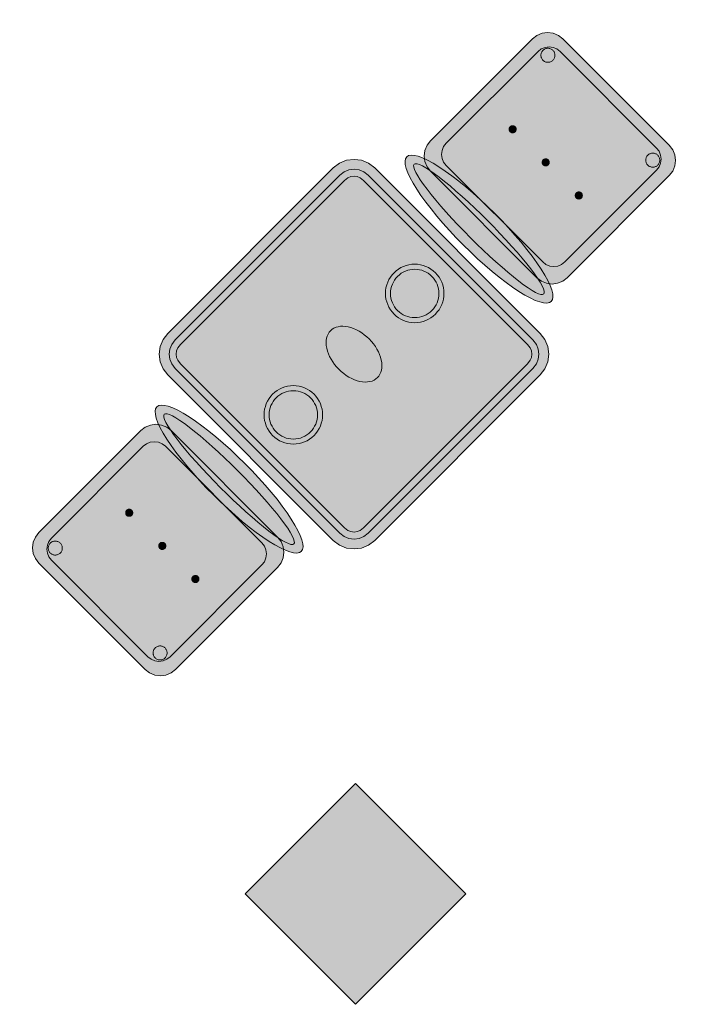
# Model space of a CAD drawing. Header units: metres. Extents: x 2172.2 to 2210.6, y 415.3 to 458.1.
# Tile 117 of 168: x 2180.2 to 2181.9, y 449.2 to 451.8. Entities that reach past the tile are written whole.
import ezdxf

# ---------------------------------------------------------------- set-up
doc = ezdxf.new("R2010")
doc.units = ezdxf.units.M
for name, color, linetype, lineweight in [('NC_N1_CHAIRS', 7, 'CONTINUOUS', 13), ('NC_N1_COLUMNS', 8, 'CONTINUOUS', 25), ('NC_N1_TABLES', 7, 'CONTINUOUS', 13), ('NC_N1_WALLS', 7, 'CONTINUOUS', 25)]:
    doc.layers.add(name, color=color, linetype=linetype, lineweight=lineweight)

# ---------------------------------------------------------------- blocks, each defined once
blk = doc.blocks.new('NC_N1_ARCHITECTURE')
at = {"layer": 'NC_N1_COLUMNS', "true_color": 0xe6e9ea}
blk.add_hatch(color=256, dxfattribs=at).paths.add_polyline_path([(-8.68074, 15.516096), (-8.96358, 15.233257), (-9.246388, 15.51613), (-8.96358, 15.798936)])
at = {"layer": 'NC_N1_COLUMNS', "linetype": 'CONTINUOUS', "lineweight": -2}
blk.add_lwpolyline([(-8.68074, 15.516096), (-8.96358, 15.233257), (-9.246388, 15.51613), (-8.96358, 15.798936)], close=True, dxfattribs=at)
blk = doc.blocks.new('NC_N1_DINING_TWO_SQUARE')
at = {"true_color": 0xf6f5ef}
h = blk.add_hatch(color=256, dxfattribs=at)
h.dxf.hatch_style = 1
h.paths.add_polyline_path([(0.3, -0.375), (-0.3, -0.375), (-0.3194, -0.3724), (-0.3375, -0.365), (-0.353, -0.353), (-0.365, -0.3375), (-0.3724, -0.3194), (-0.375, -0.3), (-0.375, 0.3), (-0.3724, 0.3194), (-0.365, 0.3375), (-0.353, 0.353), (-0.3375, 0.365), (-0.3194, 0.3724), (-0.3, 0.375), (0.3, 0.375), (0.3194, 0.3724), (0.3375, 0.365), (0.353, 0.353), (0.365, 0.3375), (0.3724, 0.3194), (0.375, 0.3), (0.375, -0.3), (0.3724, -0.3194), (0.365, -0.3375), (0.353, -0.353), (0.3375, -0.365), (0.3194, -0.3724)])
at = {"color": 0, "linetype": 'CONTINUOUS', "lineweight": -2, "true_color": 0x2d3540}
blk.add_lwpolyline([(0.3, -0.375), (-0.3, -0.375), (-0.3194, -0.3724), (-0.3375, -0.365), (-0.353, -0.353), (-0.365, -0.3375), (-0.3724, -0.3194), (-0.375, -0.3), (-0.375, 0.3), (-0.3724, 0.3194), (-0.365, 0.3375), (-0.353, 0.353), (-0.3375, 0.365), (-0.3194, 0.3724), (-0.3, 0.375), (0.3, 0.375), (0.3194, 0.3724), (0.3375, 0.365), (0.353, 0.353), (0.365, 0.3375), (0.3724, 0.3194), (0.375, 0.3), (0.375, -0.3), (0.3724, -0.3194), (0.365, -0.3375), (0.353, -0.353), (0.3375, -0.365), (0.3194, -0.3724)], close=True, dxfattribs=at)
at = {"color": 0, "linetype": 'CONTINUOUS', "lineweight": -2, "true_color": 0xa38246}
for points in [[(0.2984, -0.35), (-0.2984, -0.35), (-0.3129, -0.3481), (-0.3249, -0.3431), (-0.3352, -0.3352), (-0.3431, -0.3249), (-0.3481, -0.3129), (-0.35, -0.2984), (-0.35, 0.2984), (-0.3481, 0.3129), (-0.3431, 0.3249), (-0.3352, 0.3352), (-0.3249, 0.3431), (-0.3129, 0.3481), (-0.2984, 0.35), (0.2984, 0.35), (0.3129, 0.3481), (0.3249, 0.3431), (0.3352, 0.3352), (0.3431, 0.3249), (0.3481, 0.3129), (0.35, 0.2984), (0.35, -0.2984), (0.3481, -0.3129), (0.3431, -0.3249), (0.3352, -0.3352), (0.3249, -0.3431), (0.3129, -0.3481)], [(0.2972, -0.332), (-0.2972, -0.332), (-0.3082, -0.3306), (-0.3158, -0.3274), (-0.3224, -0.3224), (-0.3274, -0.3158), (-0.3306, -0.3082), (-0.332, -0.2972), (-0.332, 0.2972), (-0.3306, 0.3082), (-0.3274, 0.3158), (-0.3224, 0.3224), (-0.3158, 0.3274), (-0.3082, 0.3306), (-0.2972, 0.332), (0.2972, 0.332), (0.3082, 0.3306), (0.3158, 0.3274), (0.3224, 0.3224), (0.3274, 0.3158), (0.3306, 0.3082), (0.332, 0.2972), (0.332, -0.2972), (0.3306, -0.3082), (0.3274, -0.3158), (0.3224, -0.3224), (0.3158, -0.3274), (0.3082, -0.3306)], [(0.062, 0.22), (0.0617, 0.2139), (0.0608, 0.2079), (0.0593, 0.202), (0.0573, 0.1963), (0.0547, 0.1908), (0.0516, 0.1856), (0.0479, 0.1807), (0.0438, 0.1762), (0.0393, 0.1721), (0.0344, 0.1684), (0.0292, 0.1653), (0.0237, 0.1627), (0.018, 0.1607), (0.0121, 0.1592), (0.0061, 0.1583), (0, 0.158), (-0.0061, 0.1583), (-0.0121, 0.1592), (-0.018, 0.1607), (-0.0237, 0.1627), (-0.0292, 0.1653), (-0.0344, 0.1684), (-0.0393, 0.1721), (-0.0438, 0.1762), (-0.0479, 0.1807), (-0.0516, 0.1856), (-0.0547, 0.1908), (-0.0573, 0.1963), (-0.0593, 0.202), (-0.0608, 0.2079), (-0.0617, 0.2139), (-0.062, 0.22), (-0.0617, 0.2261), (-0.0608, 0.2321), (-0.0593, 0.238), (-0.0573, 0.2437), (-0.0547, 0.2492), (-0.0516, 0.2544), (-0.0479, 0.2593), (-0.0438, 0.2638), (-0.0393, 0.2679), (-0.0344, 0.2716), (-0.0292, 0.2747), (-0.0237, 0.2773), (-0.018, 0.2793), (-0.0121, 0.2808), (-0.0061, 0.2817), (0, 0.282), (0.0061, 0.2817), (0.0121, 0.2808), (0.018, 0.2793), (0.0237, 0.2773), (0.0292, 0.2747), (0.0344, 0.2716), (0.0393, 0.2679), (0.0438, 0.2638), (0.0479, 0.2593), (0.0516, 0.2544), (0.0547, 0.2492), (0.0573, 0.2437), (0.0593, 0.238), (0.0608, 0.2321), (0.0617, 0.2261)], [(0.085, 0), (0.0846, 0.0054), (0.0834, 0.0107), (0.0813, 0.016), (0.0785, 0.021), (0.075, 0.0259), (0.0707, 0.0306), (0.0657, 0.0349), (0.0601, 0.0389), (0.0539, 0.0425), (0.0472, 0.0457), (0.0401, 0.0485), (0.0325, 0.0508), (0.0247, 0.0526), (0.0166, 0.0539), (0.0083, 0.0547), (0, 0.055), (-0.0083, 0.0547), (-0.0166, 0.0539), (-0.0247, 0.0526), (-0.0325, 0.0508), (-0.0401, 0.0485), (-0.0472, 0.0457), (-0.0539, 0.0425), (-0.0601, 0.0389), (-0.0657, 0.0349), (-0.0707, 0.0306), (-0.075, 0.0259), (-0.0785, 0.021), (-0.0813, 0.016), (-0.0834, 0.0107), (-0.0846, 0.0054), (-0.085, 0), (-0.0846, -0.0054), (-0.0834, -0.0107), (-0.0813, -0.016), (-0.0785, -0.021), (-0.075, -0.0259), (-0.0707, -0.0306), (-0.0657, -0.0349), (-0.0601, -0.0389), (-0.0539, -0.0425), (-0.0472, -0.0457), (-0.0401, -0.0485), (-0.0325, -0.0508), (-0.0247, -0.0526), (-0.0166, -0.0539), (-0.0083, -0.0547), (0, -0.055), (0.0083, -0.0547), (0.0166, -0.0539), (0.0247, -0.0526), (0.0325, -0.0508), (0.0401, -0.0485), (0.0472, -0.0457), (0.0539, -0.0425), (0.0601, -0.0389), (0.0657, -0.0349), (0.0707, -0.0306), (0.075, -0.0259), (0.0785, -0.021), (0.0813, -0.016), (0.0834, -0.0107), (0.0846, -0.0054)], [(0.062, -0.22), (0.0617, -0.2261), (0.0608, -0.2321), (0.0593, -0.238), (0.0573, -0.2437), (0.0547, -0.2492), (0.0516, -0.2544), (0.0479, -0.2593), (0.0438, -0.2638), (0.0393, -0.2679), (0.0344, -0.2716), (0.0292, -0.2747), (0.0237, -0.2773), (0.018, -0.2793), (0.0121, -0.2808), (0.0061, -0.2817), (0, -0.282), (-0.0061, -0.2817), (-0.0121, -0.2808), (-0.018, -0.2793), (-0.0237, -0.2773), (-0.0292, -0.2747), (-0.0344, -0.2716), (-0.0393, -0.2679), (-0.0438, -0.2638), (-0.0479, -0.2593), (-0.0516, -0.2544), (-0.0547, -0.2492), (-0.0573, -0.2437), (-0.0593, -0.238), (-0.0608, -0.2321), (-0.0617, -0.2261), (-0.062, -0.22), (-0.0617, -0.2139), (-0.0608, -0.2079), (-0.0593, -0.202), (-0.0573, -0.1963), (-0.0547, -0.1908), (-0.0516, -0.1856), (-0.0479, -0.1807), (-0.0438, -0.1762), (-0.0393, -0.1721), (-0.0344, -0.1684), (-0.0292, -0.1653), (-0.0237, -0.1627), (-0.018, -0.1607), (-0.0121, -0.1592), (-0.0061, -0.1583), (0, -0.158), (0.0061, -0.1583), (0.0121, -0.1592), (0.018, -0.1607), (0.0237, -0.1627), (0.0292, -0.1653), (0.0344, -0.1684), (0.0393, -0.1721), (0.0438, -0.1762), (0.0479, -0.1807), (0.0516, -0.1856), (0.0547, -0.1908), (0.0573, -0.1963), (0.0593, -0.202), (0.0608, -0.2079), (0.0617, -0.2139)]]:
    blk.add_lwpolyline(points, close=True, dxfattribs=at)
at = {"color": 0, "linetype": 'CONTINUOUS', "lineweight": -2, "true_color": 0x89939a}
for points in [[(0.075, 0.22), (0.0746, 0.2126), (0.0736, 0.2054), (0.0718, 0.1982), (0.0693, 0.1913), (0.0661, 0.1846), (0.0624, 0.1783), (0.058, 0.1724), (0.053, 0.167), (0.0476, 0.162), (0.0417, 0.1576), (0.0354, 0.1539), (0.0287, 0.1507), (0.0218, 0.1482), (0.0146, 0.1464), (0.0074, 0.1454), (0, 0.145), (-0.0074, 0.1454), (-0.0146, 0.1464), (-0.0218, 0.1482), (-0.0287, 0.1507), (-0.0354, 0.1539), (-0.0417, 0.1576), (-0.0476, 0.162), (-0.053, 0.167), (-0.058, 0.1724), (-0.0624, 0.1783), (-0.0661, 0.1846), (-0.0693, 0.1913), (-0.0718, 0.1982), (-0.0736, 0.2054), (-0.0746, 0.2126), (-0.075, 0.22), (-0.0746, 0.2274), (-0.0736, 0.2346), (-0.0718, 0.2418), (-0.0693, 0.2487), (-0.0661, 0.2554), (-0.0624, 0.2617), (-0.058, 0.2676), (-0.053, 0.273), (-0.0476, 0.278), (-0.0417, 0.2824), (-0.0354, 0.2861), (-0.0287, 0.2893), (-0.0218, 0.2918), (-0.0146, 0.2936), (-0.0074, 0.2946), (0, 0.295), (0.0074, 0.2946), (0.0146, 0.2936), (0.0218, 0.2918), (0.0287, 0.2893), (0.0354, 0.2861), (0.0417, 0.2824), (0.0476, 0.278), (0.053, 0.273), (0.058, 0.2676), (0.0624, 0.2617), (0.0661, 0.2554), (0.0693, 0.2487), (0.0718, 0.2418), (0.0736, 0.2346), (0.0746, 0.2274)], [(0.075, -0.22), (0.0746, -0.2274), (0.0736, -0.2346), (0.0718, -0.2418), (0.0693, -0.2487), (0.0661, -0.2554), (0.0624, -0.2617), (0.058, -0.2676), (0.053, -0.273), (0.0476, -0.278), (0.0417, -0.2824), (0.0354, -0.2861), (0.0287, -0.2893), (0.0218, -0.2918), (0.0146, -0.2936), (0.0074, -0.2946), (0, -0.295), (-0.0074, -0.2946), (-0.0146, -0.2936), (-0.0218, -0.2918), (-0.0287, -0.2893), (-0.0354, -0.2861), (-0.0417, -0.2824), (-0.0476, -0.278), (-0.053, -0.273), (-0.058, -0.2676), (-0.0624, -0.2617), (-0.0661, -0.2554), (-0.0693, -0.2487), (-0.0718, -0.2418), (-0.0736, -0.2346), (-0.0746, -0.2274), (-0.075, -0.22), (-0.0746, -0.2126), (-0.0736, -0.2054), (-0.0718, -0.1982), (-0.0693, -0.1913), (-0.0661, -0.1846), (-0.0624, -0.1783), (-0.058, -0.1724), (-0.053, -0.167), (-0.0476, -0.162), (-0.0417, -0.1576), (-0.0354, -0.1539), (-0.0287, -0.1507), (-0.0218, -0.1482), (-0.0146, -0.1464), (-0.0074, -0.1454), (0, -0.145), (0.0074, -0.1454), (0.0146, -0.1464), (0.0218, -0.1482), (0.0287, -0.1507), (0.0354, -0.1539), (0.0417, -0.1576), (0.0476, -0.162), (0.053, -0.167), (0.058, -0.1724), (0.0624, -0.1783), (0.0661, -0.1846), (0.0693, -0.1913), (0.0718, -0.1982), (0.0736, -0.2054), (0.0746, -0.2126)]]:
    blk.add_lwpolyline(points, close=True, dxfattribs=at)
blk = doc.blocks.new('NC_N1_CHAIR_OLIVE')
at = {"true_color": 0xf6f5ef}
h = blk.add_hatch(color=256, dxfattribs=at)
h.dxf.hatch_style = 1
h.paths.add_polyline_path([(0.262, 0.222), (0.2607, 0.2276), (0.257, 0.2331), (0.2507, 0.2385), (0.2421, 0.2438), (0.2311, 0.2489), (0.2178, 0.2537), (0.2025, 0.2582), (0.1853, 0.2623), (0.1662, 0.2661), (0.1456, 0.2694), (0.1235, 0.2723), (0.1003, 0.2747), (0.0761, 0.2765), (0.0511, 0.2779), (0.0257, 0.2787), (0, 0.279), (-0.0257, 0.2787), (-0.0511, 0.2779), (-0.0761, 0.2765), (-0.1003, 0.2747), (-0.1235, 0.2723), (-0.1456, 0.2694), (-0.1662, 0.2661), (-0.1853, 0.2623), (-0.2025, 0.2582), (-0.2178, 0.2537), (-0.2311, 0.2489), (-0.2421, 0.2438), (-0.2507, 0.2385), (-0.257, 0.2331), (-0.2607, 0.2276), (-0.262, 0.222), (-0.2607, 0.2164), (-0.257, 0.2109), (-0.2507, 0.2055), (-0.2421, 0.2002), (-0.2311, 0.1951), (-0.2178, 0.1903), (-0.2025, 0.1858), (-0.1853, 0.1817), (-0.1662, 0.1779), (-0.1456, 0.1746), (-0.1235, 0.1717), (-0.1003, 0.1693), (-0.0761, 0.1675), (-0.0511, 0.1661), (-0.0257, 0.1653), (0, 0.165), (0.0257, 0.1653), (0.0511, 0.1661), (0.0761, 0.1675), (0.1003, 0.1693), (0.1235, 0.1717), (0.1456, 0.1746), (0.1662, 0.1779), (0.1853, 0.1817), (0.2025, 0.1858), (0.2178, 0.1903), (0.2311, 0.1951), (0.2421, 0.2002), (0.2507, 0.2055), (0.257, 0.2109), (0.2607, 0.2164)])
at = {"true_color": 0x778fa0}
h = blk.add_hatch(color=256, dxfattribs=at)
h.dxf.hatch_style = 1
h.paths.add_polyline_path([(0.193, -0.275), (-0.193, -0.275), (-0.2072, -0.2731), (-0.2205, -0.2676), (-0.2319, -0.2589), (-0.2406, -0.2475), (-0.2461, -0.2342), (-0.248, -0.22), (-0.248, 0.15), (-0.2461, 0.1642), (-0.2406, 0.1775), (-0.2319, 0.1889), (-0.2205, 0.1976), (-0.2072, 0.2031), (-0.193, 0.205), (0.193, 0.205), (0.2072, 0.2031), (0.2205, 0.1976), (0.2319, 0.1889), (0.2406, 0.1775), (0.2461, 0.1642), (0.248, 0.15), (0.248, -0.22), (0.2461, -0.2342), (0.2406, -0.2475), (0.2319, -0.2589), (0.2205, -0.2676), (0.2072, -0.2731)])
at = {"true_color": 0xa38246}
h = blk.add_hatch(color=256, dxfattribs=at)
h.dxf.hatch_style = 1
h.paths.add_polyline_path([(-0.111, -0.02), (-0.111, -0.0209), (-0.1112, -0.0218), (-0.1114, -0.0226), (-0.1117, -0.0234), (-0.1121, -0.0242), (-0.1125, -0.025), (-0.113, -0.0257), (-0.1136, -0.0264), (-0.1143, -0.027), (-0.115, -0.0275), (-0.1158, -0.0279), (-0.1166, -0.0283), (-0.1174, -0.0286), (-0.1182, -0.0288), (-0.1191, -0.029), (-0.12, -0.029), (-0.1209, -0.029), (-0.1218, -0.0288), (-0.1226, -0.0286), (-0.1234, -0.0283), (-0.1242, -0.0279), (-0.125, -0.0275), (-0.1257, -0.027), (-0.1264, -0.0264), (-0.127, -0.0257), (-0.1275, -0.025), (-0.1279, -0.0242), (-0.1283, -0.0234), (-0.1286, -0.0226), (-0.1288, -0.0218), (-0.129, -0.0209), (-0.129, -0.02), (-0.129, -0.0191), (-0.1288, -0.0182), (-0.1286, -0.0174), (-0.1283, -0.0166), (-0.1279, -0.0158), (-0.1275, -0.015), (-0.127, -0.0143), (-0.1264, -0.0136), (-0.1257, -0.013), (-0.125, -0.0125), (-0.1242, -0.0121), (-0.1234, -0.0117), (-0.1226, -0.0114), (-0.1218, -0.0112), (-0.1209, -0.011), (-0.12, -0.011), (-0.1191, -0.011), (-0.1182, -0.0112), (-0.1174, -0.0114), (-0.1166, -0.0117), (-0.1158, -0.0121), (-0.115, -0.0125), (-0.1143, -0.013), (-0.1136, -0.0136), (-0.113, -0.0143), (-0.1125, -0.015), (-0.1121, -0.0158), (-0.1117, -0.0166), (-0.1114, -0.0174), (-0.1112, -0.0182), (-0.111, -0.0191)])
h = blk.add_hatch(color=256, dxfattribs=at)
h.dxf.hatch_style = 1
h.paths.add_polyline_path([(0.009, -0.02), (0.009, -0.0209), (0.0088, -0.0218), (0.0086, -0.0226), (0.0083, -0.0234), (0.0079, -0.0242), (0.0075, -0.025), (0.007, -0.0257), (0.0064, -0.0264), (0.0057, -0.027), (0.005, -0.0275), (0.0042, -0.0279), (0.0034, -0.0283), (0.0026, -0.0286), (0.0018, -0.0288), (0.0009, -0.029), (0, -0.029), (-0.0009, -0.029), (-0.0018, -0.0288), (-0.0026, -0.0286), (-0.0034, -0.0283), (-0.0042, -0.0279), (-0.005, -0.0275), (-0.0057, -0.027), (-0.0064, -0.0264), (-0.007, -0.0257), (-0.0075, -0.025), (-0.0079, -0.0242), (-0.0083, -0.0234), (-0.0086, -0.0226), (-0.0088, -0.0218), (-0.009, -0.0209), (-0.009, -0.02), (-0.009, -0.0191), (-0.0088, -0.0182), (-0.0086, -0.0174), (-0.0083, -0.0166), (-0.0079, -0.0158), (-0.0075, -0.015), (-0.007, -0.0143), (-0.0064, -0.0136), (-0.0057, -0.013), (-0.005, -0.0125), (-0.0042, -0.0121), (-0.0034, -0.0117), (-0.0026, -0.0114), (-0.0018, -0.0112), (-0.0009, -0.011), (0, -0.011), (0.0009, -0.011), (0.0018, -0.0112), (0.0026, -0.0114), (0.0034, -0.0117), (0.0042, -0.0121), (0.005, -0.0125), (0.0057, -0.013), (0.0064, -0.0136), (0.007, -0.0143), (0.0075, -0.015), (0.0079, -0.0158), (0.0083, -0.0166), (0.0086, -0.0174), (0.0088, -0.0182), (0.009, -0.0191)])
h = blk.add_hatch(color=256, dxfattribs=at)
h.dxf.hatch_style = 1
h.paths.add_polyline_path([(0.129, -0.02), (0.129, -0.0209), (0.1288, -0.0218), (0.1286, -0.0226), (0.1283, -0.0234), (0.1279, -0.0242), (0.1275, -0.025), (0.127, -0.0257), (0.1264, -0.0264), (0.1257, -0.027), (0.125, -0.0275), (0.1242, -0.0279), (0.1234, -0.0283), (0.1226, -0.0286), (0.1218, -0.0288), (0.1209, -0.029), (0.12, -0.029), (0.1191, -0.029), (0.1182, -0.0288), (0.1174, -0.0286), (0.1166, -0.0283), (0.1158, -0.0279), (0.115, -0.0275), (0.1143, -0.027), (0.1136, -0.0264), (0.113, -0.0257), (0.1125, -0.025), (0.1121, -0.0242), (0.1117, -0.0234), (0.1114, -0.0226), (0.1112, -0.0218), (0.111, -0.0209), (0.111, -0.02), (0.111, -0.0191), (0.1112, -0.0182), (0.1114, -0.0174), (0.1117, -0.0166), (0.1121, -0.0158), (0.1125, -0.015), (0.113, -0.0143), (0.1136, -0.0136), (0.1143, -0.013), (0.115, -0.0125), (0.1158, -0.0121), (0.1166, -0.0117), (0.1174, -0.0114), (0.1182, -0.0112), (0.1191, -0.011), (0.12, -0.011), (0.1209, -0.011), (0.1218, -0.0112), (0.1226, -0.0114), (0.1234, -0.0117), (0.1242, -0.0121), (0.125, -0.0125), (0.1257, -0.013), (0.1264, -0.0136), (0.127, -0.0143), (0.1275, -0.015), (0.1279, -0.0158), (0.1283, -0.0166), (0.1286, -0.0174), (0.1288, -0.0182), (0.129, -0.0191)])
h = blk.add_hatch(color=256, dxfattribs=at)
h.dxf.hatch_style = 1
h.paths.add_polyline_path([(-0.172, -0.218), (-0.1721, -0.2198), (-0.1723, -0.2215), (-0.1728, -0.2232), (-0.1734, -0.2249), (-0.1741, -0.2265), (-0.175, -0.228), (-0.1761, -0.2294), (-0.1773, -0.2307), (-0.1786, -0.2319), (-0.18, -0.233), (-0.1815, -0.2339), (-0.1831, -0.2346), (-0.1848, -0.2352), (-0.1865, -0.2357), (-0.1882, -0.2359), (-0.19, -0.236), (-0.1918, -0.2359), (-0.1935, -0.2357), (-0.1952, -0.2352), (-0.1969, -0.2346), (-0.1985, -0.2339), (-0.2, -0.233), (-0.2014, -0.2319), (-0.2027, -0.2307), (-0.2039, -0.2294), (-0.205, -0.228), (-0.2059, -0.2265), (-0.2066, -0.2249), (-0.2072, -0.2232), (-0.2077, -0.2215), (-0.2079, -0.2198), (-0.208, -0.218), (-0.2079, -0.2162), (-0.2077, -0.2145), (-0.2072, -0.2128), (-0.2066, -0.2111), (-0.2059, -0.2095), (-0.205, -0.208), (-0.2039, -0.2066), (-0.2027, -0.2053), (-0.2014, -0.2041), (-0.2, -0.203), (-0.1985, -0.2021), (-0.1969, -0.2014), (-0.1952, -0.2008), (-0.1935, -0.2003), (-0.1918, -0.2001), (-0.19, -0.2), (-0.1882, -0.2001), (-0.1865, -0.2003), (-0.1848, -0.2008), (-0.1831, -0.2014), (-0.1815, -0.2021), (-0.18, -0.203), (-0.1786, -0.2041), (-0.1773, -0.2053), (-0.1761, -0.2066), (-0.175, -0.208), (-0.1741, -0.2095), (-0.1734, -0.2111), (-0.1728, -0.2128), (-0.1723, -0.2145), (-0.1721, -0.2162)])
h = blk.add_hatch(color=256, dxfattribs=at)
h.dxf.hatch_style = 1
h.paths.add_polyline_path([(0.208, -0.218), (0.2079, -0.2198), (0.2077, -0.2215), (0.2072, -0.2232), (0.2066, -0.2249), (0.2059, -0.2265), (0.205, -0.228), (0.2039, -0.2294), (0.2027, -0.2307), (0.2014, -0.2319), (0.2, -0.233), (0.1985, -0.2339), (0.1969, -0.2346), (0.1952, -0.2352), (0.1935, -0.2357), (0.1918, -0.2359), (0.19, -0.236), (0.1882, -0.2359), (0.1865, -0.2357), (0.1848, -0.2352), (0.1831, -0.2346), (0.1815, -0.2339), (0.18, -0.233), (0.1786, -0.2319), (0.1773, -0.2307), (0.1761, -0.2294), (0.175, -0.228), (0.1741, -0.2265), (0.1734, -0.2249), (0.1728, -0.2232), (0.1723, -0.2215), (0.1721, -0.2198), (0.172, -0.218), (0.1721, -0.2162), (0.1723, -0.2145), (0.1728, -0.2128), (0.1734, -0.2111), (0.1741, -0.2095), (0.175, -0.208), (0.1761, -0.2066), (0.1773, -0.2053), (0.1786, -0.2041), (0.18, -0.203), (0.1815, -0.2021), (0.1831, -0.2014), (0.1848, -0.2008), (0.1865, -0.2003), (0.1882, -0.2001), (0.19, -0.2), (0.1918, -0.2001), (0.1935, -0.2003), (0.1952, -0.2008), (0.1969, -0.2014), (0.1985, -0.2021), (0.2, -0.203), (0.2014, -0.2041), (0.2027, -0.2053), (0.2039, -0.2066), (0.205, -0.208), (0.2059, -0.2095), (0.2066, -0.2111), (0.2072, -0.2128), (0.2077, -0.2145), (0.2079, -0.2162)])
at = {"color": 0, "linetype": 'CONTINUOUS', "lineweight": -2, "true_color": 0x2d3540}
for points in [[(0.262, 0.222), (0.2607, 0.2276), (0.257, 0.2331), (0.2507, 0.2385), (0.2421, 0.2438), (0.2311, 0.2489), (0.2178, 0.2537), (0.2025, 0.2582), (0.1853, 0.2623), (0.1662, 0.2661), (0.1456, 0.2694), (0.1235, 0.2723), (0.1003, 0.2747), (0.0761, 0.2765), (0.0511, 0.2779), (0.0257, 0.2787), (0, 0.279), (-0.0257, 0.2787), (-0.0511, 0.2779), (-0.0761, 0.2765), (-0.1003, 0.2747), (-0.1235, 0.2723), (-0.1456, 0.2694), (-0.1662, 0.2661), (-0.1853, 0.2623), (-0.2025, 0.2582), (-0.2178, 0.2537), (-0.2311, 0.2489), (-0.2421, 0.2438), (-0.2507, 0.2385), (-0.257, 0.2331), (-0.2607, 0.2276), (-0.262, 0.222), (-0.2607, 0.2164), (-0.257, 0.2109), (-0.2507, 0.2055), (-0.2421, 0.2002), (-0.2311, 0.1951), (-0.2178, 0.1903), (-0.2025, 0.1858), (-0.1853, 0.1817), (-0.1662, 0.1779), (-0.1456, 0.1746), (-0.1235, 0.1717), (-0.1003, 0.1693), (-0.0761, 0.1675), (-0.0511, 0.1661), (-0.0257, 0.1653), (0, 0.165), (0.0257, 0.1653), (0.0511, 0.1661), (0.0761, 0.1675), (0.1003, 0.1693), (0.1235, 0.1717), (0.1456, 0.1746), (0.1662, 0.1779), (0.1853, 0.1817), (0.2025, 0.1858), (0.2178, 0.1903), (0.2311, 0.1951), (0.2421, 0.2002), (0.2507, 0.2055), (0.257, 0.2109), (0.2607, 0.2164)], [(0.193, -0.275), (-0.193, -0.275), (-0.2072, -0.2731), (-0.2205, -0.2676), (-0.2319, -0.2589), (-0.2406, -0.2475), (-0.2461, -0.2342), (-0.248, -0.22), (-0.248, 0.15), (-0.2461, 0.1642), (-0.2406, 0.1775), (-0.2319, 0.1889), (-0.2205, 0.1976), (-0.2072, 0.2031), (-0.193, 0.205), (0.193, 0.205), (0.2072, 0.2031), (0.2205, 0.1976), (0.2319, 0.1889), (0.2406, 0.1775), (0.2461, 0.1642), (0.248, 0.15), (0.248, -0.22), (0.2461, -0.2342), (0.2406, -0.2475), (0.2319, -0.2589), (0.2205, -0.2676), (0.2072, -0.2731)]]:
    blk.add_lwpolyline(points, close=True, dxfattribs=at)
at = {"color": 0, "linetype": 'CONTINUOUS', "lineweight": -2, "true_color": 0xa38246}
for points in [[(0.235, 0.222), (0.2339, 0.225), (0.2305, 0.228), (0.2249, 0.231), (0.2171, 0.2339), (0.2073, 0.2366), (0.1954, 0.2392), (0.1817, 0.2417), (0.1662, 0.2439), (0.1491, 0.246), (0.1306, 0.2478), (0.1108, 0.2493), (0.0899, 0.2506), (0.0682, 0.2517), (0.0458, 0.2524), (0.023, 0.2529), (0, 0.253), (-0.023, 0.2529), (-0.0458, 0.2524), (-0.0682, 0.2517), (-0.0899, 0.2506), (-0.1108, 0.2493), (-0.1306, 0.2478), (-0.1491, 0.246), (-0.1662, 0.2439), (-0.1817, 0.2417), (-0.1954, 0.2392), (-0.2073, 0.2366), (-0.2171, 0.2339), (-0.2249, 0.231), (-0.2305, 0.228), (-0.2339, 0.225), (-0.235, 0.222), (-0.2339, 0.219), (-0.2305, 0.216), (-0.2249, 0.213), (-0.2171, 0.2101), (-0.2073, 0.2074), (-0.1954, 0.2048), (-0.1817, 0.2023), (-0.1662, 0.2001), (-0.1491, 0.198), (-0.1306, 0.1962), (-0.1108, 0.1947), (-0.0899, 0.1934), (-0.0682, 0.1923), (-0.0458, 0.1916), (-0.023, 0.1911), (0, 0.191), (0.023, 0.1911), (0.0458, 0.1916), (0.0682, 0.1923), (0.0899, 0.1934), (0.1108, 0.1947), (0.1306, 0.1962), (0.1491, 0.198), (0.1662, 0.2001), (0.1817, 0.2023), (0.1954, 0.2048), (0.2073, 0.2074), (0.2171, 0.2101), (0.2249, 0.213), (0.2305, 0.216), (0.2339, 0.219)], [(0.175, -0.247), (-0.175, -0.247), (-0.1854, -0.2456), (-0.195, -0.2416), (-0.2033, -0.2353), (-0.2096, -0.227), (-0.2136, -0.2174), (-0.215, -0.207), (-0.215, 0.126), (-0.2136, 0.1364), (-0.2096, 0.146), (-0.2033, 0.1543), (-0.195, 0.1606), (-0.1854, 0.1646), (-0.175, 0.166), (0.175, 0.166), (0.1854, 0.1646), (0.195, 0.1606), (0.2033, 0.1543), (0.2096, 0.146), (0.2136, 0.1364), (0.215, 0.126), (0.215, -0.207), (0.2136, -0.2174), (0.2096, -0.227), (0.2033, -0.2353), (0.195, -0.2416), (0.1854, -0.2456)]]:
    blk.add_lwpolyline(points, close=True, dxfattribs=at)
at = {"color": 0, "linetype": 'CONTINUOUS', "lineweight": -2}
for points in [[(-0.111, -0.02), (-0.111, -0.0209), (-0.1112, -0.0218), (-0.1114, -0.0226), (-0.1117, -0.0234), (-0.1121, -0.0242), (-0.1125, -0.025), (-0.113, -0.0257), (-0.1136, -0.0264), (-0.1143, -0.027), (-0.115, -0.0275), (-0.1158, -0.0279), (-0.1166, -0.0283), (-0.1174, -0.0286), (-0.1182, -0.0288), (-0.1191, -0.029), (-0.12, -0.029), (-0.1209, -0.029), (-0.1218, -0.0288), (-0.1226, -0.0286), (-0.1234, -0.0283), (-0.1242, -0.0279), (-0.125, -0.0275), (-0.1257, -0.027), (-0.1264, -0.0264), (-0.127, -0.0257), (-0.1275, -0.025), (-0.1279, -0.0242), (-0.1283, -0.0234), (-0.1286, -0.0226), (-0.1288, -0.0218), (-0.129, -0.0209), (-0.129, -0.02), (-0.129, -0.0191), (-0.1288, -0.0182), (-0.1286, -0.0174), (-0.1283, -0.0166), (-0.1279, -0.0158), (-0.1275, -0.015), (-0.127, -0.0143), (-0.1264, -0.0136), (-0.1257, -0.013), (-0.125, -0.0125), (-0.1242, -0.0121), (-0.1234, -0.0117), (-0.1226, -0.0114), (-0.1218, -0.0112), (-0.1209, -0.011), (-0.12, -0.011), (-0.1191, -0.011), (-0.1182, -0.0112), (-0.1174, -0.0114), (-0.1166, -0.0117), (-0.1158, -0.0121), (-0.115, -0.0125), (-0.1143, -0.013), (-0.1136, -0.0136), (-0.113, -0.0143), (-0.1125, -0.015), (-0.1121, -0.0158), (-0.1117, -0.0166), (-0.1114, -0.0174), (-0.1112, -0.0182), (-0.111, -0.0191)], [(0.009, -0.02), (0.009, -0.0209), (0.0088, -0.0218), (0.0086, -0.0226), (0.0083, -0.0234), (0.0079, -0.0242), (0.0075, -0.025), (0.007, -0.0257), (0.0064, -0.0264), (0.0057, -0.027), (0.005, -0.0275), (0.0042, -0.0279), (0.0034, -0.0283), (0.0026, -0.0286), (0.0018, -0.0288), (0.0009, -0.029), (0, -0.029), (-0.0009, -0.029), (-0.0018, -0.0288), (-0.0026, -0.0286), (-0.0034, -0.0283), (-0.0042, -0.0279), (-0.005, -0.0275), (-0.0057, -0.027), (-0.0064, -0.0264), (-0.007, -0.0257), (-0.0075, -0.025), (-0.0079, -0.0242), (-0.0083, -0.0234), (-0.0086, -0.0226), (-0.0088, -0.0218), (-0.009, -0.0209), (-0.009, -0.02), (-0.009, -0.0191), (-0.0088, -0.0182), (-0.0086, -0.0174), (-0.0083, -0.0166), (-0.0079, -0.0158), (-0.0075, -0.015), (-0.007, -0.0143), (-0.0064, -0.0136), (-0.0057, -0.013), (-0.005, -0.0125), (-0.0042, -0.0121), (-0.0034, -0.0117), (-0.0026, -0.0114), (-0.0018, -0.0112), (-0.0009, -0.011), (0, -0.011), (0.0009, -0.011), (0.0018, -0.0112), (0.0026, -0.0114), (0.0034, -0.0117), (0.0042, -0.0121), (0.005, -0.0125), (0.0057, -0.013), (0.0064, -0.0136), (0.007, -0.0143), (0.0075, -0.015), (0.0079, -0.0158), (0.0083, -0.0166), (0.0086, -0.0174), (0.0088, -0.0182), (0.009, -0.0191)], [(0.129, -0.02), (0.129, -0.0209), (0.1288, -0.0218), (0.1286, -0.0226), (0.1283, -0.0234), (0.1279, -0.0242), (0.1275, -0.025), (0.127, -0.0257), (0.1264, -0.0264), (0.1257, -0.027), (0.125, -0.0275), (0.1242, -0.0279), (0.1234, -0.0283), (0.1226, -0.0286), (0.1218, -0.0288), (0.1209, -0.029), (0.12, -0.029), (0.1191, -0.029), (0.1182, -0.0288), (0.1174, -0.0286), (0.1166, -0.0283), (0.1158, -0.0279), (0.115, -0.0275), (0.1143, -0.027), (0.1136, -0.0264), (0.113, -0.0257), (0.1125, -0.025), (0.1121, -0.0242), (0.1117, -0.0234), (0.1114, -0.0226), (0.1112, -0.0218), (0.111, -0.0209), (0.111, -0.02), (0.111, -0.0191), (0.1112, -0.0182), (0.1114, -0.0174), (0.1117, -0.0166), (0.1121, -0.0158), (0.1125, -0.015), (0.113, -0.0143), (0.1136, -0.0136), (0.1143, -0.013), (0.115, -0.0125), (0.1158, -0.0121), (0.1166, -0.0117), (0.1174, -0.0114), (0.1182, -0.0112), (0.1191, -0.011), (0.12, -0.011), (0.1209, -0.011), (0.1218, -0.0112), (0.1226, -0.0114), (0.1234, -0.0117), (0.1242, -0.0121), (0.125, -0.0125), (0.1257, -0.013), (0.1264, -0.0136), (0.127, -0.0143), (0.1275, -0.015), (0.1279, -0.0158), (0.1283, -0.0166), (0.1286, -0.0174), (0.1288, -0.0182), (0.129, -0.0191)], [(-0.172, -0.218), (-0.1721, -0.2198), (-0.1723, -0.2215), (-0.1728, -0.2232), (-0.1734, -0.2249), (-0.1741, -0.2265), (-0.175, -0.228), (-0.1761, -0.2294), (-0.1773, -0.2307), (-0.1786, -0.2319), (-0.18, -0.233), (-0.1815, -0.2339), (-0.1831, -0.2346), (-0.1848, -0.2352), (-0.1865, -0.2357), (-0.1882, -0.2359), (-0.19, -0.236), (-0.1918, -0.2359), (-0.1935, -0.2357), (-0.1952, -0.2352), (-0.1969, -0.2346), (-0.1985, -0.2339), (-0.2, -0.233), (-0.2014, -0.2319), (-0.2027, -0.2307), (-0.2039, -0.2294), (-0.205, -0.228), (-0.2059, -0.2265), (-0.2066, -0.2249), (-0.2072, -0.2232), (-0.2077, -0.2215), (-0.2079, -0.2198), (-0.208, -0.218), (-0.2079, -0.2162), (-0.2077, -0.2145), (-0.2072, -0.2128), (-0.2066, -0.2111), (-0.2059, -0.2095), (-0.205, -0.208), (-0.2039, -0.2066), (-0.2027, -0.2053), (-0.2014, -0.2041), (-0.2, -0.203), (-0.1985, -0.2021), (-0.1969, -0.2014), (-0.1952, -0.2008), (-0.1935, -0.2003), (-0.1918, -0.2001), (-0.19, -0.2), (-0.1882, -0.2001), (-0.1865, -0.2003), (-0.1848, -0.2008), (-0.1831, -0.2014), (-0.1815, -0.2021), (-0.18, -0.203), (-0.1786, -0.2041), (-0.1773, -0.2053), (-0.1761, -0.2066), (-0.175, -0.208), (-0.1741, -0.2095), (-0.1734, -0.2111), (-0.1728, -0.2128), (-0.1723, -0.2145), (-0.1721, -0.2162)], [(0.208, -0.218), (0.2079, -0.2198), (0.2077, -0.2215), (0.2072, -0.2232), (0.2066, -0.2249), (0.2059, -0.2265), (0.205, -0.228), (0.2039, -0.2294), (0.2027, -0.2307), (0.2014, -0.2319), (0.2, -0.233), (0.1985, -0.2339), (0.1969, -0.2346), (0.1952, -0.2352), (0.1935, -0.2357), (0.1918, -0.2359), (0.19, -0.236), (0.1882, -0.2359), (0.1865, -0.2357), (0.1848, -0.2352), (0.1831, -0.2346), (0.1815, -0.2339), (0.18, -0.233), (0.1786, -0.2319), (0.1773, -0.2307), (0.1761, -0.2294), (0.175, -0.228), (0.1741, -0.2265), (0.1734, -0.2249), (0.1728, -0.2232), (0.1723, -0.2215), (0.1721, -0.2198), (0.172, -0.218), (0.1721, -0.2162), (0.1723, -0.2145), (0.1728, -0.2128), (0.1734, -0.2111), (0.1741, -0.2095), (0.175, -0.208), (0.1761, -0.2066), (0.1773, -0.2053), (0.1786, -0.2041), (0.18, -0.203), (0.1815, -0.2021), (0.1831, -0.2014), (0.1848, -0.2008), (0.1865, -0.2003), (0.1882, -0.2001), (0.19, -0.2), (0.1918, -0.2001), (0.1935, -0.2003), (0.1952, -0.2008), (0.1969, -0.2014), (0.1985, -0.2021), (0.2, -0.203), (0.2014, -0.2041), (0.2027, -0.2053), (0.2039, -0.2066), (0.205, -0.208), (0.2059, -0.2095), (0.2066, -0.2111), (0.2072, -0.2128), (0.2077, -0.2145), (0.2079, -0.2162)]]:
    blk.add_lwpolyline(points, close=True, dxfattribs=at)

msp = doc.modelspace()

# ---------------------------------------------------------------- block references
at = {"layer": 'NC_N1_CHAIRS', "linetype": 'CONTINUOUS'}
for p, yscale, rotation in [((2181.5098, 451.3766), -1, -45), ((2180.5552, 450.4221), -1.0000000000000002, 135.00000000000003)]:
    msp.add_blockref('NC_N1_CHAIR_OLIVE', p, dxfattribs=dict(at, yscale=yscale, rotation=rotation))
at = {"layer": 'NC_N1_TABLES', "linetype": 'CONTINUOUS', "yscale": -1, "rotation": -45}
msp.add_blockref('NC_N1_DINING_TWO_SQUARE', (2181.0325, 450.8993), dxfattribs=at)
at = {"layer": 'NC_N1_WALLS'}
msp.add_blockref('NC_N1_ARCHITECTURE', (2190, 434), dxfattribs=at)

doc.saveas('drawing.dxf')
